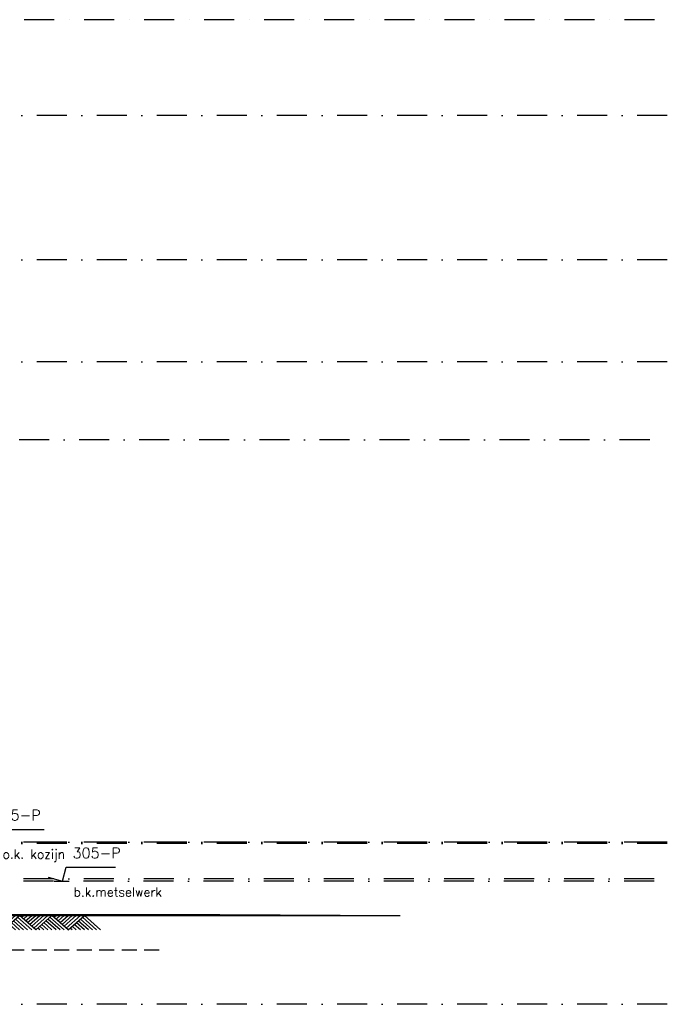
# Model space of a CAD drawing. Extents: x 0 to 259347, y 0 to 198427.
# Tile 51 of 54: x 140505 to 145898, y 91096 to 99296. Entities that reach past the tile are written whole.
import ezdxf

# ---------------------------------------------------------------- set-up
doc = ezdxf.new("R2010")
doc.units = 0
doc.header["$LTSCALE"] = 20
doc.header["$MEASUREMENT"] = 0
doc.header["$PDSIZE"] = -1
for name, pattern in [('DASHDOT', [25, 12.5, -6.25, 0, -6.25]), ('DD1', [2.66667, 1.66667, -0.5, 0, -0.5]), ('HIDDEN', [9.375, 6.25, -3.125])]:
    doc.linetypes.add(name, pattern=pattern)
doc.layers.get('0').update_dxf_attribs({"linetype": 'CONTINUOUS'})
for name, color, linetype in [('A--L11D5_GRONDWERK', 5, 'CONTINUOUS'), ('A--L16--', 7, 'CONTINUOUS'), ('A--L16--_F123-', 7, 'CONTINUOUS'), ('A--L16D4_FUNDERING', 4, 'CONTINUOUS'), ('A--L21--', 3, 'CONTINUOUS'), ('A--M01A1_MAATVOERING', 1, 'CONTINUOUS'), ('A--M01B1_HOOGTE_MAATV', 1, 'CONTINUOUS'), ('A--T01B2_HOOGTE_MAATV', 2, 'CONTINUOUS'), ('A--T01B3_HOOGTE_MAATV', 3, 'CONTINUOUS'), ('STRAMIEN', 8, 'DD1'), ('X--LR---_CP', 7, 'CONTINUOUS')]:
    doc.layers.add(name, color=color, linetype=linetype)
doc.styles.add('HOOGTEXT', font='ROMANS.shx', dxfattribs={"height": 2.5})

# ---------------------------------------------------------------- blocks, each defined once
blk = doc.blocks.new('HOOGTEP')
at = {"layer": 'A--M01A1_MAATVOERING'}
for p, q in [((0, 0), (0.62, 2.33)), ((0.62, 2.33), (8.79, 2.33)), ((-2.41, 0.65), (0, 0))]:
    blk.add_line(p, q, dxfattribs=at)
at = {"layer": 'A--M01B1_HOOGTE_MAATV'}
blk.add_line((-1.38, 0), (0.91, 0), dxfattribs=at)
at = {"layer": 'A--T01B2_HOOGTE_MAATV', "style": 'HOOGTEXT', "flags": 4}
blk.add_attdef('TEKST', (1.84, -0.67), '', height=1.5, dxfattribs=at)
at = {"layer": 'A--T01B3_HOOGTE_MAATV', "style": 'HOOGTEXT', "flags": 4}
blk.add_attdef('HOOGTE', (1.67, 3.82), '', height=1.75, dxfattribs=at)
blk = doc.blocks.new('Q010064-')
at = {"layer": 'A--L16--_F123-', "color": 1, "linetype": 'Continuous'}
for points in [[(37.5, -37.5), (75, 0)], [(75, -75), (150, 0)], [(112.5, -112.5), (225, 0)], [(150, -150), (300, 0)], [(187.5, -187.5), (375, 0)], [(225, -225), (450, 0)], [(262.5, -262.5), (525, 0)], [(300, -300), (600, 0)], [(900, -300), (600, 0)], [(600, -300), (450, -150)], [(675, -300), (487.5, -112.5)], [(750, -300), (525, -75)], [(825, -300), (562.5, -37.5)], [(375, -300), (337.5, -262.5)], [(450, -300), (375, -225)], [(525, -300), (412.5, -187.5)]]:
    blk.add_lwpolyline(points, dxfattribs=at)
at = {"layer": 'X--LR---_CP'}
blk.add_point((600, 0), dxfattribs=at)
blk.add_point((600, 0), dxfattribs=at)
blk = doc.blocks.new('A$C543B4771')
at = {"layer": 'A--L16--', "xscale": 0.4504033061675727, "yscale": 0.3999999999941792}
for p in [(-16.9, 120), (253.4, 120), (523.6, 120), (793.8, 120), (1064.1, 120)]:
    blk.add_blockref('Q010064-', p, dxfattribs=at)

msp = doc.modelspace()

# ---------------------------------------------------------------- linework, layer by layer
at = {"layer": 'A--L11D5_GRONDWERK'}
for p, q in [((137014.2, 91841.9), (142673, 91841.9)), ((137022.3, 91844.9), (142173, 91844.9)), ((137014.2, 91838.9), (143173, 91838.9)), ((137014.2, 91835.9), (143673, 91835.9))]:
    msp.add_line(p, q, dxfattribs=at)
at = {"layer": 'A--L16D4_FUNDERING', "linetype": 'HIDDEN'}
msp.add_line((141667.8, 91545.9), (137012.3, 91545.9), dxfattribs=at)
at = {"layer": 'STRAMIEN', "linetype": 'DASHDOT'}
for p, q in [((145792.4, 99295.9), (108470.4, 99295.9)), ((145898.3, 98497.4), (127821.9, 98497.4)), ((145898.3, 97295.9), (122465.5, 97295.9)), ((145898.3, 96445.9), (124613.7, 96445.9)), ((145751.5, 95795.9), (108470.4, 95795.9)), ((145789.1, 92445.9), (108804.9, 92445.9)), ((145898.3, 92445.9), (122465.5, 92445.9)), ((145898.3, 92435.9), (137040.4, 92435.9)), ((145789.1, 92140.9), (108804.9, 92140.9)), ((145787.7, 92120.9), (136900.6, 92120.9)), ((145898.3, 91095.9), (108976.8, 91095.9))]:
    msp.add_line(p, q, dxfattribs=at)

# ---------------------------------------------------------------- block references
at = {"color": 3}
ref = msp.add_blockref('HOOGTEP', (140270.6, 92435.9), dxfattribs=dict(at, xscale=50, yscale=50, zscale=50))
ref.add_attrib('TEKST', 'o.k. kozijn', (140362.5, 92308.8), dxfattribs={"layer": 'A--T01B2_HOOGTE_MAATV', "height": 75, "style": 'HOOGTEXT', "flags": 4})
ref.add_attrib('HOOGTE', '25-P', (140354.2, 92626.9), dxfattribs={"layer": 'A--T01B3_HOOGTE_MAATV', "height": 87.5, "style": 'HOOGTEXT', "flags": 4})
ref = msp.add_blockref('HOOGTEP', (140862.1, 92120.9), dxfattribs=dict(at, xscale=50, yscale=50, zscale=50))
ref.add_attrib('TEKST', 'b.k.metselwerk', (140954.1, 91993.8), dxfattribs={"layer": 'A--T01B2_HOOGTE_MAATV', "height": 75, "style": 'HOOGTEXT', "flags": 4})
ref.add_attrib('HOOGTE', '305-P', (140945.7, 92311.9), dxfattribs={"layer": 'A--T01B3_HOOGTE_MAATV', "height": 87.5, "style": 'HOOGTEXT', "flags": 4})
at = {"layer": 'A--L21--'}
msp.add_blockref('A$C543B4771', (139709.7, 91715.9), dxfattribs=at)

doc.saveas('drawing.dxf')
